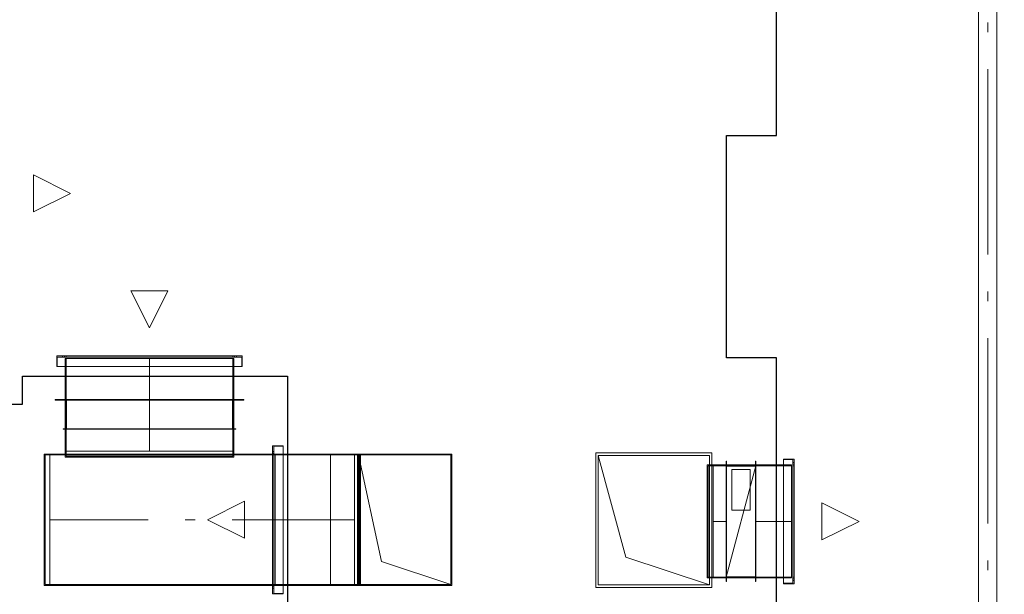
# Model space of a CAD drawing. Header units: millimetres. Extents: x -551130 to 178656, y -69521 to 202936.
# Tile 4 of 256: x -543206 to -537890, y 153506 to 156609. Entities that reach past the tile are written whole.
import ezdxf

# ---------------------------------------------------------------- set-up
doc = ezdxf.new("R2010")
doc.units = ezdxf.units.MM
doc.layers.get('Defpoints').update_dxf_attribs({"color": 31})
doc.layers.add('PDF7_Geometry', color=7, linetype='Continuous', true_color=0xaaaaaa)

# ---------------------------------------------------------------- blocks, each defined once
blk = doc.blocks.new('ghftytytd')
at = {"layer": 'PDF7_Geometry', "color": 5, "lineweight": 18, "true_color": 0x0000ff}
for points in [[(18710, 17236.9), (18710, 9980)], [(18610, 17236.9), (18610, 9980)]]:
    blk.add_lwpolyline(points, dxfattribs=at)
for points in [[(18660, 14308.4), (18660, 14361.3)], [(18660, 13108.4), (18660, 14108.4)], [(18660, 12855.5), (18660, 12908.4)], [(18660, 11655.5), (18660, 12655.5)], [(18660, 11402.6), (18660, 11455.5)]]:
    blk.add_lwpolyline(points, close=True, dxfattribs=at)
at = {"layer": 'PDF7_Geometry', "color": 3, "lineweight": 18, "true_color": 0x00ff00}
for points in [[(13508, 13537.5), (13708, 13437.5), (13508, 13337.5)], [(13508, 13337.5), (13508, 13537.5), (13708, 13437.5)], [(14234.8, 12910.7), (14134.8, 12710.7), (14034.8, 12910.7)], [(14034.8, 12910.7), (14234.8, 12910.7), (14134.8, 12710.7)], [(13634.8, 12560.7), (14634.8, 12560.7), (14634.8, 12502.7), (14634.8, 12560.7), (13634.8, 12560.7), (13634.8, 12502.7)], [(14632.8, 12502.7), (14632.8, 12552.7), (14632.8, 12502.7), (13636.8, 12502.7), (13636.8, 12552.7), (13636.8, 12502.7)], [(14632.8, 12552.7), (13636.8, 12552.7)], [(13665.8, 12552.7), (13665.8, 12560.7)], [(13675.8, 12560.7), (13675.6, 12560.7), (13675.1, 12560.7), (13674.3, 12560.7), (13673.3, 12560.7), (13672.1, 12560.7), (13670.8, 12560.7), (13669.5, 12560.7), (13668.3, 12560.7), (13667.3, 12560.7), (13666.4, 12560.7), (13665.9, 12560.7), (13665.8, 12560.7), (13665.9, 12560.7), (13666.4, 12560.7), (13667.3, 12560.7), (13668.3, 12560.7), (13669.5, 12560.7), (13670.8, 12560.7), (13672.1, 12560.7), (13673.3, 12560.7), (13674.3, 12560.7), (13675.1, 12560.7), (13675.6, 12560.7)], [(13665.8, 12552.7), (13665.9, 12552.7), (13666.4, 12552.7), (13667.3, 12552.7), (13668.3, 12552.7), (13669.5, 12552.7), (13670.8, 12552.7), (13672.1, 12552.7), (13673.3, 12552.7), (13674.3, 12552.7), (13675.1, 12552.7), (13675.6, 12552.7), (13675.8, 12552.7), (13675.6, 12552.7), (13675.1, 12552.7), (13674.3, 12552.7), (13673.3, 12552.7), (13672.1, 12552.7), (13670.8, 12552.7), (13669.5, 12552.7), (13668.3, 12552.7), (13667.3, 12552.7), (13666.4, 12552.7), (13665.9, 12552.7)], [(13675.8, 12560.7), (13675.8, 12552.7)], [(14589.8, 12545.7), (13679.8, 12545.7)], [(14584.8, 12552.7), (14584.8, 12560.7), (14584.8, 12552.7), (13684.8, 12552.7), (13684.8, 12560.7), (13684.8, 12552.7)], [(14584.8, 12560.7), (13684.8, 12560.7)], [(13684.8, 12545.7), (14584.8, 12545.7)], [(13684.8, 12323.7), (13684.8, 12545.7)], [(14589.8, 12323.7), (14589.8, 12545.7)], [(14593.8, 12552.7), (14593.8, 12560.7)], [(14603.8, 12560.7), (14603.6, 12560.7), (14603.1, 12560.7), (14602.3, 12560.7), (14601.3, 12560.7), (14600.1, 12560.7), (14598.8, 12560.7), (14597.5, 12560.7), (14596.3, 12560.7), (14595.2, 12560.7), (14594.5, 12560.7), (14594, 12560.7), (14593.8, 12560.7), (14594, 12560.7), (14594.5, 12560.7), (14595.2, 12560.7), (14596.3, 12560.7), (14597.5, 12560.7), (14598.8, 12560.7), (14600.1, 12560.7), (14601.3, 12560.7), (14602.3, 12560.7), (14603.1, 12560.7), (14603.6, 12560.7)], [(14593.8, 12552.7), (14594, 12552.7), (14594.5, 12552.7), (14595.2, 12552.7), (14596.3, 12552.7), (14597.5, 12552.7), (14598.8, 12552.7), (14600.1, 12552.7), (14601.3, 12552.7), (14602.3, 12552.7), (14603.1, 12552.7), (14603.6, 12552.7), (14603.8, 12552.7), (14603.6, 12552.7), (14603.1, 12552.7), (14602.3, 12552.7), (14601.3, 12552.7), (14600.1, 12552.7), (14598.8, 12552.7), (14597.5, 12552.7), (14596.3, 12552.7), (14595.2, 12552.7), (14594.5, 12552.7), (14594, 12552.7)], [(14603.8, 12560.7), (14603.8, 12552.7)], [(14634.8, 12502.7), (13634.8, 12502.7)], [(13624.8, 12323.7), (14644.8, 12323.7), (14644.8, 12321.6), (14644.8, 12323.7), (13624.8, 12323.7), (13624.8, 12321.6)], [(14644.8, 12321.6), (13624.8, 12321.6)], [(14589.8, 12323.7), (13679.8, 12323.7)], [(13684.7, 12323.7), (13684.7, 12163.7)], [(13684.9, 12323.7), (13684.7, 12323.7)], [(13684.8, 12323.7), (14584.8, 12323.7)], [(13684.8, 12323.7), (13684.8, 12045)], [(13684.8, 12321.6), (14584.8, 12321.6), (14584.8, 12165.6), (14584.8, 12321.6), (13684.8, 12321.6), (13684.8, 12165.6)], [(13684.9, 12323.7), (13684.9, 12163.7)], [(13686.3, 12163.7), (14583.3, 12163.7), (14583.3, 12323.7), (14583.3, 12163.7), (13686.3, 12163.7), (13686.3, 12323.7)], [(14583.3, 12323.7), (13686.3, 12323.7)], [(14584.7, 12323.7), (14584.7, 12163.7)], [(14584.9, 12323.7), (14584.7, 12323.7)], [(14584.9, 12323.7), (14584.9, 12163.7)], [(14589.8, 12323.7), (14589.8, 12045)], [(13668.8, 12165.6), (14600.8, 12165.6), (14600.8, 12163.7), (14600.8, 12165.6), (13668.8, 12165.6), (13668.8, 12163.7), (14600.8, 12163.7), (13668.8, 12163.7)], [(13684.9, 12163.7), (13684.7, 12163.7)], [(14584.8, 12165.6), (13684.8, 12165.6)], [(14584.9, 12163.7), (14584.7, 12163.7)], [(14798.5, 11275), (14798.5, 12075), (14856.5, 12075), (14798.5, 12075), (14798.5, 11275), (14856.5, 11275)], [(14856.5, 12073), (14806.5, 12073), (14856.5, 12073), (14856.5, 11277), (14806.5, 11277), (14856.5, 11277)], [(14806.5, 12073), (14806.5, 11277)], [(14856.5, 12075), (14856.5, 11275)], [(13567, 12030), (13567, 11320)], [(13572, 11325), (13572, 12025)], [(13597, 12025), (13572, 12025)], [(13597, 12030), (13597, 11320)], [(15112.5, 12030), (13597, 12030)], [(13597, 12030), (13597, 11320)], [(15112.5, 11320), (13597, 11320), (15112.5, 11320), (15112.5, 12030), (15112.5, 11320), (15112.5, 12030), (15112.5, 11320), (15150, 11320), (15185, 11320), (15215, 11320), (15238.1, 11320), (15252.6, 11320), (15257.5, 11320), (15767.5, 11320), (15767.5, 12030), (15761.9, 12030), (15745.2, 12030), (15717.6, 12030), (15679.7, 12030), (15632.2, 12030), (15575.7, 12030), (15511.3, 12030), (15440, 12030), (15363.2, 12030), (15282, 12030), (15198, 12030), (15112.5, 12030), (15150, 12030), (15185, 12030), (15215, 12030), (15238.1, 12030), (15252.6, 12030), (15257.5, 12030), (15767.5, 12030), (15767.5, 11320), (15767.5, 12030), (15257.5, 12030), (15767.5, 12030), (15767.5, 11320), (15761.9, 11320), (15745.2, 11320), (15717.6, 11320), (15679.7, 11320), (15632.2, 11320), (15575.7, 11320), (15511.3, 11320), (15440, 11320), (15363.2, 11320), (15282, 11320), (15198, 11320)], [(13597, 11325), (13597, 12025)], [(13597, 11325), (13597, 12025)], [(13679.8, 12045), (14589.8, 12045)], [(13679.8, 12045), (14589.8, 12045), (14589.8, 12013.9), (13679.8, 12013.9)], [(14584.8, 12045), (13684.8, 12045)], [(14584.8, 12025), (14584.8, 12018.9), (14584.8, 12025), (13684.8, 12025), (13684.8, 12018.9), (13684.8, 12025)], [(13684.8, 12018.9), (14584.8, 12018.9)], [(14798.5, 12044), (14806.5, 12044)], [(14798.5, 12044), (14798.5, 12043.8), (14798.5, 12043.3), (14798.5, 12042.5), (14798.5, 12041.5), (14798.5, 12040.3), (14798.5, 12039), (14798.5, 12037.7), (14798.5, 12036.5), (14798.5, 12035.5), (14798.5, 12034.6), (14798.5, 12034.2), (14798.5, 12034), (14798.5, 12034.2), (14798.5, 12034.6), (14798.5, 12035.5), (14798.5, 12036.5), (14798.5, 12037.7), (14798.5, 12039), (14798.5, 12040.3), (14798.5, 12041.5), (14798.5, 12042.5), (14798.5, 12043.3), (14798.5, 12043.8)], [(14806.5, 12034), (14798.5, 12034)], [(14806.5, 12025), (14798.5, 12025), (14806.5, 12025), (14806.5, 11325), (14798.5, 11325), (14806.5, 11325)], [(14798.5, 12025), (14798.5, 11325)], [(14806.5, 12034), (14806.5, 12034.2), (14806.5, 12034.6), (14806.5, 12035.5), (14806.5, 12036.5), (14806.5, 12037.7), (14806.5, 12039), (14806.5, 12040.3), (14806.5, 12041.5), (14806.5, 12042.5), (14806.5, 12043.3), (14806.5, 12043.8), (14806.5, 12044), (14806.5, 12043.8), (14806.5, 12043.3), (14806.5, 12042.5), (14806.5, 12041.5), (14806.5, 12040.3), (14806.5, 12039), (14806.5, 12037.7), (14806.5, 12036.5), (14806.5, 12035.5), (14806.5, 12034.6), (14806.5, 12034.2)], [(14813.5, 11320), (14813.5, 12030)], [(14813.5, 12030), (15242.5, 12030)], [(14813.5, 12025), (14813.5, 11325)], [(14813.5, 12025), (15242.5, 12025)], [(15112.5, 11325), (15112.5, 12025)], [(15242.5, 12030), (15273.6, 12030)], [(15242.5, 11320), (15242.5, 12030)], [(15242.5, 11325), (15268.6, 11325), (15242.5, 11325), (15242.5, 12025), (15268.6, 12025), (15242.5, 12025)], [(15242.5, 12025), (15242.5, 11325)], [(15257.5, 12030), (15257.5, 11320), (15767.5, 11320), (15767.5, 12030)], [(15262.5, 11325), (15762.5, 11325), (15387.5, 11450), (15262.5, 12025)], [(15762.5, 12025), (15762.5, 11325), (15762.5, 12025), (15262.5, 12025)], [(15268.6, 12025), (15268.6, 11325)], [(15273.6, 12030), (15273.6, 11320)], [(16544.2, 12036), (16544.2, 11309.9), (17170.2, 11309.9), (17170.2, 12036)], [(16544.2, 11309.9), (16544.2, 12036), (17170.2, 12036), (17170.2, 11309.9)], [(17157.2, 11322.9), (16707.2, 11472.9), (16557.2, 12022.9), (17157.2, 12022.9)], [(17177.2, 11970.8), (17146.1, 11970.8)], [(17146.1, 11360.8), (17146.1, 11970.8)], [(17151.1, 11365.8), (17151.1, 11965.8)], [(17177.2, 11360.8), (17177.2, 11970.8)], [(17177.2, 11970.8), (17248.4, 11970.8)], [(17177.2, 11965.8), (17177.2, 11365.8)], [(17248.4, 11340.8), (17248.4, 11990.8), (17250.4, 11990.8), (17248.4, 11990.8)], [(17248.4, 11360.8), (17248.4, 11970.8)], [(17248.4, 11970.8), (17248.4, 11360.8)], [(17248.4, 11965.9), (17408.4, 11965.9)], [(17248.4, 11965.7), (17248.4, 11965.9)], [(17248.4, 11965.8), (17248.4, 11365.8)], [(17248.4, 11365.8), (17248.4, 11965.8), (17408.4, 11965.8), (17408.4, 11365.8)], [(17248.4, 11965.7), (17408.4, 11965.7)], [(17408.4, 11367.3), (17408.4, 11964.3), (17248.4, 11964.3), (17408.4, 11964.3)], [(17248.4, 11367.3), (17248.4, 11964.3)], [(17250.4, 11340.8), (17250.4, 11990.8)], [(17250.4, 11365.8), (17250.4, 11965.8), (17406.4, 11965.8), (17250.4, 11965.8)], [(17406.4, 11340.8), (17406.4, 11990.8), (17408.4, 11990.8), (17406.4, 11990.8)], [(17406.4, 11340.8), (17408.4, 11340.8), (17408.4, 11990.8), (17408.4, 11340.8)], [(17406.4, 11365.8), (17406.4, 11965.8)], [(17408.4, 11970.8), (17408.4, 11360.8)], [(17408.4, 11970.8), (17408.4, 11360.8)], [(17408.4, 11365.8), (17408.4, 11965.8)], [(17600.2, 11965.8), (17408.4, 11965.8)], [(17615.2, 12001.8), (17615.2, 11329.8), (17557.2, 11329.8), (17615.2, 11329.8), (17615.2, 12001.8), (17557.2, 12001.8)], [(17557.2, 11329.8), (17557.2, 12001.8)], [(17557.2, 11331.8), (17607.2, 11331.8), (17557.2, 11331.8), (17557.2, 11999.8), (17607.2, 11999.8), (17557.2, 11999.8)], [(17600.2, 11970.8), (17600.2, 11360.8)], [(17600.2, 11365.8), (17600.2, 11965.8)], [(17607.2, 11331.8), (17607.2, 11999.8)], [(17607.2, 11984.8), (17615.2, 11984.8)], [(17607.2, 11984.8), (17607.2, 11984.6), (17607.2, 11984.1), (17607.2, 11983.4), (17607.2, 11982.3), (17607.2, 11981.1), (17607.2, 11979.8), (17607.2, 11978.5), (17607.2, 11977.3), (17607.2, 11976.3), (17607.2, 11975.5), (17607.2, 11975), (17607.2, 11974.8), (17607.2, 11975), (17607.2, 11975.5), (17607.2, 11976.3), (17607.2, 11977.3), (17607.2, 11978.5), (17607.2, 11979.8), (17607.2, 11981.1), (17607.2, 11982.3), (17607.2, 11983.4), (17607.2, 11984.1), (17607.2, 11984.6)], [(17615.2, 11974.8), (17607.2, 11974.8)], [(17607.2, 11365.8), (17615.2, 11365.8), (17607.2, 11365.8), (17607.2, 11965.8), (17615.2, 11965.8), (17607.2, 11965.8)], [(17615.2, 11974.8), (17615.2, 11975), (17615.2, 11975.5), (17615.2, 11976.3), (17615.2, 11977.3), (17615.2, 11978.5), (17615.2, 11979.8), (17615.2, 11981.1), (17615.2, 11982.3), (17615.2, 11983.4), (17615.2, 11984.1), (17615.2, 11984.6), (17615.2, 11984.8), (17615.2, 11984.6), (17615.2, 11984.1), (17615.2, 11983.4), (17615.2, 11982.3), (17615.2, 11981.1), (17615.2, 11979.8), (17615.2, 11978.5), (17615.2, 11977.3), (17615.2, 11976.3), (17615.2, 11975.5), (17615.2, 11975)], [(17615.2, 11365.8), (17615.2, 11965.8)], [(17278.4, 11945.9), (17378.4, 11945.9), (17378.4, 11725.9), (17278.4, 11725.9)], [(17278.4, 11945.9), (17278.4, 11725.9), (17378.4, 11725.9), (17378.4, 11945.9)], [(14648.5, 11575), (14448.5, 11675), (14648.5, 11775)], [(14648.5, 11775), (14648.5, 11575), (14448.5, 11675)], [(17765.2, 11765.8), (17965.2, 11665.8), (17765.2, 11565.8)], [(17765.2, 11565.8), (17765.2, 11765.8), (17965.2, 11665.8)], [(15112.5, 11325), (13597, 11325)], [(14813.5, 11325), (15242.5, 11325)], [(17177.2, 11360.8), (17248.4, 11360.8)], [(17408.4, 11367.3), (17248.4, 11367.3)], [(17248.4, 11365.9), (17408.4, 11365.9)], [(17248.4, 11365.7), (17248.4, 11365.9)], [(17248.4, 11365.8), (17408.4, 11365.8)], [(17248.4, 11365.7), (17408.4, 11365.7)], [(17248.4, 11360.8), (17408.4, 11360.8)], [(17248.4, 11340.8), (17250.4, 11340.8)], [(17250.4, 11365.8), (17406.4, 11365.8)], [(17600.2, 11365.8), (17408.4, 11365.8)], [(17600.2, 11360.8), (17408.4, 11360.8)], [(17607.2, 11356.8), (17615.2, 11356.8)], [(17607.2, 11356.8), (17607.2, 11356.6), (17607.2, 11356.1), (17607.2, 11355.4), (17607.2, 11354.3), (17607.2, 11353.1), (17607.2, 11351.8), (17607.2, 11350.5), (17607.2, 11349.3), (17607.2, 11348.3), (17607.2, 11347.5), (17607.2, 11347), (17607.2, 11346.8), (17607.2, 11347), (17607.2, 11347.5), (17607.2, 11348.3), (17607.2, 11349.3), (17607.2, 11350.5), (17607.2, 11351.8), (17607.2, 11353.1), (17607.2, 11354.3), (17607.2, 11355.4), (17607.2, 11356.1), (17607.2, 11356.6)], [(17615.2, 11346.8), (17607.2, 11346.8)], [(17615.2, 11346.8), (17615.2, 11347), (17615.2, 11347.5), (17615.2, 11348.3), (17615.2, 11349.3), (17615.2, 11350.5), (17615.2, 11351.8), (17615.2, 11353.1), (17615.2, 11354.3), (17615.2, 11355.4), (17615.2, 11356.1), (17615.2, 11356.6), (17615.2, 11356.8), (17615.2, 11356.6), (17615.2, 11356.1), (17615.2, 11355.4), (17615.2, 11354.3), (17615.2, 11353.1), (17615.2, 11351.8), (17615.2, 11350.5), (17615.2, 11349.3), (17615.2, 11348.3), (17615.2, 11347.5), (17615.2, 11347)], [(13567, 11320), (13597, 11320)], [(14798.5, 11316), (14806.5, 11316)], [(14798.5, 11316), (14798.5, 11315.8), (14798.5, 11315.3), (14798.5, 11314.5), (14798.5, 11313.5), (14798.5, 11312.3), (14798.5, 11311), (14798.5, 11309.7), (14798.5, 11308.5), (14798.5, 11307.4), (14798.5, 11306.7), (14798.5, 11306.1), (14798.5, 11306), (14798.5, 11306.1), (14798.5, 11306.7), (14798.5, 11307.4), (14798.5, 11308.5), (14798.5, 11309.7), (14798.5, 11311), (14798.5, 11312.3), (14798.5, 11313.5), (14798.5, 11314.5), (14798.5, 11315.3), (14798.5, 11315.8)], [(14806.5, 11306), (14798.5, 11306)], [(14806.5, 11306), (14806.5, 11306.1), (14806.5, 11306.7), (14806.5, 11307.4), (14806.5, 11308.5), (14806.5, 11309.7), (14806.5, 11311), (14806.5, 11312.3), (14806.5, 11313.5), (14806.5, 11314.5), (14806.5, 11315.3), (14806.5, 11315.8), (14806.5, 11316), (14806.5, 11315.8), (14806.5, 11315.3), (14806.5, 11314.5), (14806.5, 11313.5), (14806.5, 11312.3), (14806.5, 11311), (14806.5, 11309.7), (14806.5, 11308.5), (14806.5, 11307.4), (14806.5, 11306.7), (14806.5, 11306.1)], [(14813.5, 11320), (15242.5, 11320)], [(15242.5, 11320), (15273.6, 11320)]]:
    blk.add_lwpolyline(points, close=True, dxfattribs=at)
for points in [[(13675.8, 12560.7), (13675.6, 12560.7), (13675.1, 12560.7), (13674.3, 12560.7), (13673.3, 12560.7), (13672.1, 12560.7), (13670.8, 12560.7), (13669.5, 12560.7), (13668.3, 12560.7), (13667.3, 12560.7), (13666.4, 12560.7), (13665.9, 12560.7), (13665.8, 12560.7)], [(13665.8, 12560.7), (13665.9, 12560.7), (13666.4, 12560.7), (13667.3, 12560.7), (13668.3, 12560.7), (13669.5, 12560.7), (13670.8, 12560.7), (13672.1, 12560.7), (13673.3, 12560.7), (13674.3, 12560.7), (13675.1, 12560.7), (13675.6, 12560.7), (13675.8, 12560.7)], [(13665.8, 12552.7), (13665.9, 12552.7), (13666.4, 12552.7), (13667.3, 12552.7), (13668.3, 12552.7), (13669.5, 12552.7), (13670.8, 12552.7), (13672.1, 12552.7), (13673.3, 12552.7), (13674.3, 12552.7), (13675.1, 12552.7), (13675.6, 12552.7), (13675.8, 12552.7)], [(13675.8, 12552.7), (13675.6, 12552.7), (13675.1, 12552.7), (13674.3, 12552.7), (13673.3, 12552.7), (13672.1, 12552.7), (13670.8, 12552.7), (13669.5, 12552.7), (13668.3, 12552.7), (13667.3, 12552.7), (13666.4, 12552.7), (13665.9, 12552.7), (13665.8, 12552.7)], [(13679.8, 12545.7), (13679.8, 12323.7)], [(13679.8, 12545.7), (13679.8, 12323.7)], [(14134.8, 12045), (14134.8, 12323.7), (14134.8, 12545.7)], [(14584.8, 12545.7), (14584.8, 12323.7)], [(14584.8, 12545.7), (14584.8, 12323.7)], [(14603.8, 12560.7), (14603.6, 12560.7), (14603.1, 12560.7), (14602.3, 12560.7), (14601.3, 12560.7), (14600.1, 12560.7), (14598.8, 12560.7), (14597.5, 12560.7), (14596.3, 12560.7), (14595.2, 12560.7), (14594.5, 12560.7), (14594, 12560.7), (14593.8, 12560.7)], [(14593.8, 12560.7), (14594, 12560.7), (14594.5, 12560.7), (14595.2, 12560.7), (14596.3, 12560.7), (14597.5, 12560.7), (14598.8, 12560.7), (14600.1, 12560.7), (14601.3, 12560.7), (14602.3, 12560.7), (14603.1, 12560.7), (14603.6, 12560.7), (14603.8, 12560.7)], [(14593.8, 12552.7), (14594, 12552.7), (14594.5, 12552.7), (14595.2, 12552.7), (14596.3, 12552.7), (14597.5, 12552.7), (14598.8, 12552.7), (14600.1, 12552.7), (14601.3, 12552.7), (14602.3, 12552.7), (14603.1, 12552.7), (14603.6, 12552.7), (14603.8, 12552.7)], [(14603.8, 12552.7), (14603.6, 12552.7), (14603.1, 12552.7), (14602.3, 12552.7), (14601.3, 12552.7), (14600.1, 12552.7), (14598.8, 12552.7), (14597.5, 12552.7), (14596.3, 12552.7), (14595.2, 12552.7), (14594.5, 12552.7), (14594, 12552.7), (14593.8, 12552.7)], [(13679.8, 12323.7), (14589.8, 12323.7)], [(14589.8, 12323.7), (13679.8, 12323.7)], [(13679.8, 12323.7), (13679.8, 12045)], [(13679.8, 12045), (13679.8, 12323.7)], [(13684.8, 12323.7), (13684.8, 12163.7)], [(13684.8, 12163.7), (13684.8, 12323.7)], [(13684.8, 12323.7), (14584.8, 12323.7)], [(13684.8, 12163.7), (13684.8, 12323.7)], [(13684.8, 12323.7), (13684.8, 12163.7)], [(14584.8, 12323.7), (13684.8, 12323.7)], [(13684.8, 12323.7), (14584.8, 12323.7)], [(13684.8, 12163.7), (13684.8, 12323.7)], [(13684.8, 12323.7), (14584.8, 12323.7)], [(13684.8, 12163.7), (13684.8, 12323.7)], [(13684.8, 12323.7), (13684.8, 12163.7)], [(14584.8, 12323.7), (13684.8, 12323.7)], [(13684.8, 12323.7), (14584.8, 12323.7)], [(13684.8, 12163.7), (13684.8, 12323.7)], [(14584.8, 12323.7), (13684.8, 12323.7)], [(13684.8, 12323.7), (14584.8, 12323.7)], [(14584.8, 12323.7), (14584.8, 12163.7)], [(14584.8, 12163.7), (14584.8, 12323.7)], [(14584.8, 12323.7), (14584.8, 12163.7)], [(14584.8, 12163.7), (14584.8, 12323.7)], [(14584.8, 12323.7), (14584.8, 12163.7)], [(14584.8, 12323.7), (14584.8, 12163.7)], [(14584.8, 12163.7), (14584.8, 12323.7)], [(14584.8, 12323.7), (14584.8, 12163.7)], [(14584.8, 12323.7), (14584.8, 12045)], [(14584.8, 12045), (14584.8, 12323.7)], [(14584.8, 12163.7), (13684.8, 12163.7)], [(13684.8, 12163.7), (14584.8, 12163.7)], [(14584.8, 12163.7), (13684.8, 12163.7)], [(14584.8, 12163.7), (13684.8, 12163.7)], [(13684.8, 12163.7), (14584.8, 12163.7)], [(14584.8, 12163.7), (13684.8, 12163.7)], [(13567, 12030), (13597, 12030)], [(13597, 12030), (13567, 12030)], [(13597, 12025), (15112.5, 12025)], [(13597, 12025), (15112.5, 12025)], [(13679.8, 12045), (13679.8, 12013.9)], [(14589.8, 12045), (13679.8, 12045)], [(13679.8, 12013.9), (14589.8, 12013.9)], [(13684.8, 12045), (13684.8, 12018.9)], [(14584.8, 12045), (13684.8, 12045)], [(13684.8, 12018.9), (13684.8, 12045)], [(13684.8, 12045), (14584.8, 12045)], [(13684.8, 12018.9), (14584.8, 12018.9)], [(14584.8, 12018.9), (13684.8, 12018.9)], [(14584.8, 12018.9), (14584.8, 12045)], [(14584.8, 12018.9), (14584.8, 12045)], [(14589.8, 12013.9), (14589.8, 12045)], [(14798.5, 12044), (14798.5, 12043.8), (14798.5, 12043.3), (14798.5, 12042.5), (14798.5, 12041.5), (14798.5, 12040.3), (14798.5, 12039), (14798.5, 12037.7), (14798.5, 12036.5), (14798.5, 12035.5), (14798.5, 12034.6), (14798.5, 12034.2), (14798.5, 12034)], [(14798.5, 12034), (14798.5, 12034.2), (14798.5, 12034.6), (14798.5, 12035.5), (14798.5, 12036.5), (14798.5, 12037.7), (14798.5, 12039), (14798.5, 12040.3), (14798.5, 12041.5), (14798.5, 12042.5), (14798.5, 12043.3), (14798.5, 12043.8), (14798.5, 12044)], [(14806.5, 12034), (14806.5, 12034.2), (14806.5, 12034.6), (14806.5, 12035.5), (14806.5, 12036.5), (14806.5, 12037.7), (14806.5, 12039), (14806.5, 12040.3), (14806.5, 12041.5), (14806.5, 12042.5), (14806.5, 12043.3), (14806.5, 12043.8), (14806.5, 12044)], [(14806.5, 12044), (14806.5, 12043.8), (14806.5, 12043.3), (14806.5, 12042.5), (14806.5, 12041.5), (14806.5, 12040.3), (14806.5, 12039), (14806.5, 12037.7), (14806.5, 12036.5), (14806.5, 12035.5), (14806.5, 12034.6), (14806.5, 12034.2), (14806.5, 12034)], [(15112.5, 12025), (15112.5, 11325)], [(15112.5, 11325), (15112.5, 12025)], [(15112.5, 12025), (15151.3, 12025), (15187.5, 12025), (15218.6, 12025), (15242.4, 12025), (15257.4, 12025), (15262.5, 12025)], [(15762.5, 12025), (15756.9, 12025), (15740.4, 12025), (15713, 12025), (15675.4, 12025), (15628.2, 12025), (15572.1, 12025), (15508.2, 12025), (15437.5, 12025), (15361.2, 12025), (15280.7, 12025), (15197.3, 12025), (15112.5, 12025)], [(15242.5, 12030), (15242.5, 11320)], [(15242.5, 11320), (15242.5, 12030)], [(15257.5, 12030), (15767.5, 12030)], [(15257.5, 11320), (15257.5, 12030)], [(15257.5, 12030), (15257.5, 11320)], [(15257.5, 11320), (15257.5, 12030)], [(15257.5, 12030), (15257.5, 11320)], [(15262.5, 11325), (15262.5, 12025)], [(15762.5, 12025), (15262.5, 12025)], [(15262.5, 12025), (15262.5, 11325)], [(15262.5, 11325), (15262.5, 12025)], [(15262.5, 12025), (15762.5, 12025)], [(15762.5, 12025), (15762.5, 11325)], [(15762.5, 11325), (15762.5, 12025)], [(15762.5, 12025), (15762.5, 11325)], [(15767.5, 12030), (15767.5, 11320)], [(17157.2, 11322.9), (16557.2, 11322.9), (16557.2, 12022.9)], [(17177.2, 11965.8), (17151.1, 11965.8)], [(17177.2, 11965.8), (17151.1, 11965.8)], [(17177.2, 11360.8), (17177.2, 11970.8)], [(17177.2, 11970.8), (17177.2, 11360.8)], [(17177.2, 11965.8), (17248.4, 11965.8)], [(17248.4, 11965.8), (17177.2, 11965.8)], [(17177.2, 11365.8), (17177.2, 11965.8)], [(17177.2, 11965.8), (17177.2, 11365.8)], [(17248.4, 11970.8), (17408.4, 11970.8)], [(17408.4, 11970.8), (17248.4, 11970.8)], [(17248.4, 11965.8), (17248.4, 11365.8)], [(17248.4, 11365.8), (17408.4, 11965.8)], [(17408.4, 11965.8), (17248.4, 11965.8)], [(17248.4, 11965.8), (17408.4, 11965.8)], [(17408.4, 11965.8), (17248.4, 11365.8)], [(17248.4, 11365.8), (17248.4, 11965.8)], [(17248.4, 11365.8), (17248.4, 11965.8)], [(17248.4, 11965.8), (17408.4, 11965.8)], [(17248.4, 11965.8), (17248.4, 11365.8)], [(17248.4, 11365.8), (17408.4, 11965.8)], [(17408.4, 11965.8), (17248.4, 11965.8)], [(17248.4, 11965.8), (17408.4, 11965.8)], [(17408.4, 11965.8), (17248.4, 11365.8)], [(17248.4, 11365.8), (17248.4, 11965.8)], [(17248.4, 11965.8), (17408.4, 11965.8)], [(17408.4, 11965.8), (17248.4, 11965.8)], [(17600.2, 11970.8), (17408.4, 11970.8)], [(17408.4, 11970.8), (17600.2, 11970.8)], [(17408.4, 11965.9), (17408.4, 11965.7)], [(17408.4, 11965.8), (17408.4, 11365.8)], [(17607.2, 11984.8), (17607.2, 11984.6), (17607.2, 11984.1), (17607.2, 11983.4), (17607.2, 11982.3), (17607.2, 11981.1), (17607.2, 11979.8), (17607.2, 11978.5), (17607.2, 11977.3), (17607.2, 11976.3), (17607.2, 11975.5), (17607.2, 11975), (17607.2, 11974.8)], [(17607.2, 11974.8), (17607.2, 11975), (17607.2, 11975.5), (17607.2, 11976.3), (17607.2, 11977.3), (17607.2, 11978.5), (17607.2, 11979.8), (17607.2, 11981.1), (17607.2, 11982.3), (17607.2, 11983.4), (17607.2, 11984.1), (17607.2, 11984.6), (17607.2, 11984.8)], [(17615.2, 11974.8), (17615.2, 11975), (17615.2, 11975.5), (17615.2, 11976.3), (17615.2, 11977.3), (17615.2, 11978.5), (17615.2, 11979.8), (17615.2, 11981.1), (17615.2, 11982.3), (17615.2, 11983.4), (17615.2, 11984.1), (17615.2, 11984.6), (17615.2, 11984.8)], [(17615.2, 11984.8), (17615.2, 11984.6), (17615.2, 11984.1), (17615.2, 11983.4), (17615.2, 11982.3), (17615.2, 11981.1), (17615.2, 11979.8), (17615.2, 11978.5), (17615.2, 11977.3), (17615.2, 11976.3), (17615.2, 11975.5), (17615.2, 11975), (17615.2, 11974.8)], [(14128.3, 11675), (13597, 11675)], [(14381.2, 11675), (14328.3, 11675)], [(15112.5, 11675), (14581.2, 11675)], [(14813.5, 11675), (15242.5, 11675)], [(17177.2, 11665.8), (17248.4, 11665.8)], [(17600.2, 11665.8), (17408.4, 11665.8)], [(13597, 11325), (13572, 11325)], [(13572, 11325), (13597, 11325)], [(15262.5, 11325), (15257.4, 11325), (15242.4, 11325), (15218.6, 11325), (15187.5, 11325), (15151.3, 11325), (15112.5, 11325)], [(15762.5, 11325), (15756.9, 11325), (15740.4, 11325), (15713, 11325), (15675.4, 11325), (15628.2, 11325), (15572.1, 11325), (15508.2, 11325), (15437.5, 11325), (15361.2, 11325), (15280.7, 11325), (15197.3, 11325), (15112.5, 11325)], [(15762.5, 11325), (15262.5, 11325)], [(15262.5, 11325), (15762.5, 11325)], [(15762.5, 11325), (15262.5, 11325)], [(17177.2, 11360.8), (17146.1, 11360.8)], [(17146.1, 11360.8), (17177.2, 11360.8)], [(17151.1, 11365.8), (17177.2, 11365.8)], [(17177.2, 11365.8), (17151.1, 11365.8)], [(17248.4, 11365.8), (17177.2, 11365.8)], [(17248.4, 11365.8), (17177.2, 11365.8)], [(17408.4, 11365.8), (17248.4, 11365.8)], [(17408.4, 11365.9), (17408.4, 11365.7)], [(17607.2, 11356.8), (17607.2, 11356.6), (17607.2, 11356.1), (17607.2, 11355.4), (17607.2, 11354.3), (17607.2, 11353.1), (17607.2, 11351.8), (17607.2, 11350.5), (17607.2, 11349.3), (17607.2, 11348.3), (17607.2, 11347.5), (17607.2, 11347), (17607.2, 11346.8)], [(17607.2, 11346.8), (17607.2, 11347), (17607.2, 11347.5), (17607.2, 11348.3), (17607.2, 11349.3), (17607.2, 11350.5), (17607.2, 11351.8), (17607.2, 11353.1), (17607.2, 11354.3), (17607.2, 11355.4), (17607.2, 11356.1), (17607.2, 11356.6), (17607.2, 11356.8)], [(17615.2, 11346.8), (17615.2, 11347), (17615.2, 11347.5), (17615.2, 11348.3), (17615.2, 11349.3), (17615.2, 11350.5), (17615.2, 11351.8), (17615.2, 11353.1), (17615.2, 11354.3), (17615.2, 11355.4), (17615.2, 11356.1), (17615.2, 11356.6), (17615.2, 11356.8)], [(17615.2, 11356.8), (17615.2, 11356.6), (17615.2, 11356.1), (17615.2, 11355.4), (17615.2, 11354.3), (17615.2, 11353.1), (17615.2, 11351.8), (17615.2, 11350.5), (17615.2, 11349.3), (17615.2, 11348.3), (17615.2, 11347.5), (17615.2, 11347), (17615.2, 11346.8)], [(14798.5, 11316), (14798.5, 11315.8), (14798.5, 11315.3), (14798.5, 11314.5), (14798.5, 11313.5), (14798.5, 11312.3), (14798.5, 11311), (14798.5, 11309.7), (14798.5, 11308.5), (14798.5, 11307.4), (14798.5, 11306.7), (14798.5, 11306.1), (14798.5, 11306)], [(14798.5, 11306), (14798.5, 11306.1), (14798.5, 11306.7), (14798.5, 11307.4), (14798.5, 11308.5), (14798.5, 11309.7), (14798.5, 11311), (14798.5, 11312.3), (14798.5, 11313.5), (14798.5, 11314.5), (14798.5, 11315.3), (14798.5, 11315.8), (14798.5, 11316)], [(14806.5, 11306), (14806.5, 11306.1), (14806.5, 11306.7), (14806.5, 11307.4), (14806.5, 11308.5), (14806.5, 11309.7), (14806.5, 11311), (14806.5, 11312.3), (14806.5, 11313.5), (14806.5, 11314.5), (14806.5, 11315.3), (14806.5, 11315.8), (14806.5, 11316)], [(14806.5, 11316), (14806.5, 11315.8), (14806.5, 11315.3), (14806.5, 11314.5), (14806.5, 11313.5), (14806.5, 11312.3), (14806.5, 11311), (14806.5, 11309.7), (14806.5, 11308.5), (14806.5, 11307.4), (14806.5, 11306.7), (14806.5, 11306.1), (14806.5, 11306)], [(15767.5, 11320), (15257.5, 11320)], [(15767.5, 11320), (15257.5, 11320)], [(15257.5, 11320), (15767.5, 11320)]]:
    blk.add_lwpolyline(points, dxfattribs=at)

msp = doc.modelspace()

# ---------------------------------------------------------------- linework, layer by layer
at = {"layer": 'Defpoints'}
msp.add_lwpolyline([(-539120, 161113.3), (-536760, 161113.3), (-536760, 158643.3), (-536490, 158643.3), (-536490, 157793.3), (-536760, 157780.8), (-536760, 156560.8), (-536490, 156573.3), (-536490, 155723.3), (-536760, 155723.3), (-536760, 154503.3), (-536510, 154503.3), (-536510, 153653.3), (-536760, 153653.3), (-536760, 152203.3), (-539120, 152203.3), (-539120, 154783.3), (-539390, 154783.3), (-539390, 155983.3), (-539120, 155983.3), (-539120, 157683.3), (-539390, 157683.3), (-539390, 158883.3), (-539120, 158883.3)], close=True, dxfattribs=at)
msp.add_lwpolyline([(-543490, 154533.3), (-543190, 154533.3), (-543190, 154683.3), (-541760, 154683.3), (-541760, 151963.3), (-538920, 151963.3), (-538920, 152135.6), (-536960, 152135.3), (-536960, 151963), (-529690, 151963.3)], dxfattribs=at)

# ---------------------------------------------------------------- block references
msp.add_blockref('ghftytytd', (-556640, 142233.3))

doc.saveas('drawing.dxf')
